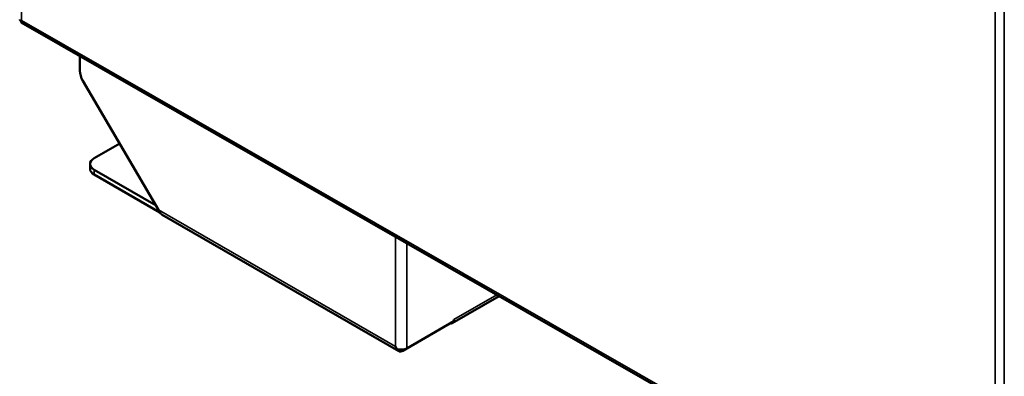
# Model space of a CAD drawing. Header units: inches. Extents: x 0 to 136, y 2 to 86.
# Tile 105 of 160: x 100 to 117, y 33 to 39. Entities that reach past the tile are written whole.
import ezdxf

# ---------------------------------------------------------------- set-up
doc = ezdxf.new("R2010")
doc.units = ezdxf.units.IN
doc.header["$LTSCALE"] = 4
doc.header["$MEASUREMENT"] = 0
doc.layers.add('Visible (ANSI)', color=7, linetype='Continuous', lineweight=50)
doc.layers.add('Visible Narrow (ANSI)', color=7, linetype='Continuous', lineweight=35)

msp = doc.modelspace()

# ---------------------------------------------------------------- linework, layer by layer
at = {"layer": 'Visible (ANSI)'}
for p, q in [((99.875, 39.136), (117.076, 29.279)), ((99.88, 39.171), (99.88, 39.171)), ((100.908, 38.283), (100.908, 38.544)), ((100.961, 38.107), (102.293, 35.831)), ((101.158, 36.743), (101.607, 37.003)), ((101.085, 36.556), (101.085, 36.641)), ((102.247, 35.911), (101.158, 36.539)), ((102.314, 35.787), (101.158, 36.454)), ((102.353, 35.748), (106.521, 33.342)), ((107.462, 33.835), (108.291, 34.313)), ((107.492, 33.868), (106.666, 33.391)), ((107.492, 33.901), (107.492, 33.9)), ((107.492, 33.9), (107.492, 33.868)), ((106.495, 33.377), (106.495, 33.377)), ((106.666, 33.391), (106.592, 33.349))]:
    msp.add_line(p, q, dxfattribs=at)
for centre, major_axis, ratio, start_param, end_param in [((99.96, 39.186), (-0.113, 0), 0.57735, 0, 0.114345), ((99.932, 39.234), (-0.0564, -0.0984), 0.575177, 6.170727, 6.283185), ((99.96, 39.218), (-0.113, -0.066), 0.001627, 0.784765, 0.786537), ((99.96, 39.218), (-0.113, 0), 0.57735, 0.78748, 0.789156), ((99.96, 39.218), (-0.0564, -0.0984), 0.575177, 5.495915, 5.497592), ((99.96, 39.218), (-0.113, -0.066), 0.001627, 0.784765, 0.786537), ((101.084, 38.181), (-0.125, 0.217), 0.57735, 0.785398, 1.581407), ((101.335, 36.641), (-0.25, 0), 0.57735, 5.497787, 7.068583), ((101.335, 36.556), (-0.25, 0), 0.57735, 0, 0.785398), ((107.391, 33.959), (0.072, -0.124), 0.57735, 5.835355, 6.731016), ((107.391, 33.959), (-0.072, 0.124), 0.57735, 3.89385, 3.926991), ((106.564, 33.482), (0.101, -0.176), 0.577927, 4.71289, 4.991226), ((106.564, 33.482), (-0.101, 0.175), 0.577927, 1.570295, 1.848631), ((106.564, 33.45), (0.143, 0), 0.57735, 4.205327, 5.497787), ((106.592, 33.466), (-0.072, -0.124), 0.57735, 5.776123, 7.068583)]:
    msp.add_ellipse(centre, major_axis=major_axis, ratio=ratio, start_param=start_param, end_param=end_param, dxfattribs=at)
for points in [[(99.847, 39.178), (99.85, 39.174), (99.861, 39.171), (99.879, 39.171)], [(99.869, 39.14), (99.867, 39.144), (99.87, 39.156), (99.88, 39.171)], [(102.293, 35.831), (102.303, 35.801), (102.319, 35.775), (102.341, 35.756)], [(102.341, 35.756), (102.345, 35.753), (102.349, 35.75), (102.353, 35.748)]]:
    msp.add_open_spline(points, degree=3, dxfattribs=at)
at = {"layer": 'Visible Narrow (ANSI)'}
for p, q in [((99.88, 78.503), (99.88, 39.171)), ((117.025, 29.347), (117.025, 68.679)), ((117.185, 68.711), (117.185, 29.315)), ((99.88, 39.171), (117.025, 29.347)), ((101.158, 36.539), (101.158, 36.454)), ((102.293, 35.831), (106.463, 33.423)), ((106.463, 33.423), (106.463, 35.361)), ((106.666, 33.391), (106.666, 35.244)), ((107.492, 33.901), (108.249, 34.337))]:
    msp.add_line(p, q, dxfattribs=at)

doc.saveas('drawing.dxf')
